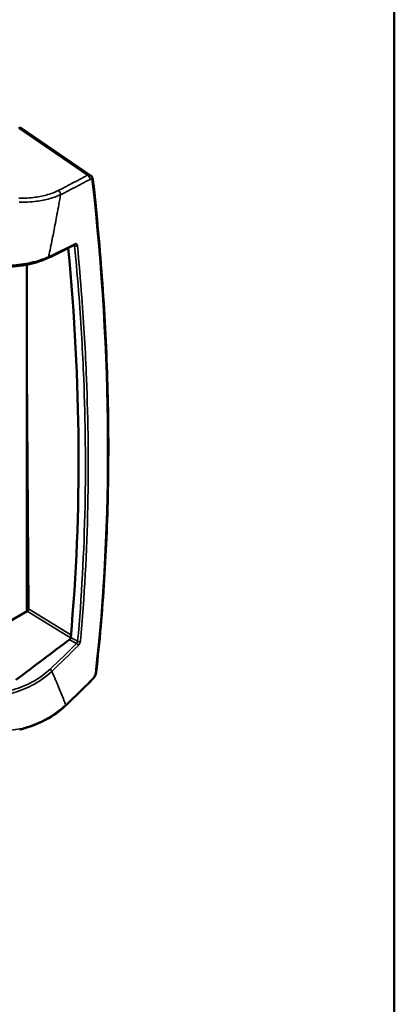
# Model space of a CAD drawing. Header units: millimetres. Extents: x 30 to 861, y 28 to 600.
# Tile 23 of 23: x 786 to 861, y 301 to 497. Entities that reach past the tile are written whole.
import ezdxf

# ---------------------------------------------------------------- set-up
doc = ezdxf.new("R2010")
doc.units = ezdxf.units.MM
doc.header["$LTSCALE"] = 3
for name, color, linetype, lineweight in [('Border (ISO)', 7, 'Continuous', 50), ('Visible (ISO)', 7, 'Continuous', 50), ('Visible Narrow (ISO)', 7, 'Continuous', 35)]:
    doc.layers.add(name, color=color, linetype=linetype, lineweight=lineweight)

# ---------------------------------------------------------------- blocks, each defined once
blk = doc.blocks.new('Borders Border')
at = {"layer": 'Border (ISO)'}
blk.add_line((287, 200), (287, 10), dxfattribs=at)

msp = doc.modelspace()

# ---------------------------------------------------------------- linework, layer by layer
at = {"layer": 'Visible (ISO)'}
for p, q in [((786.82, 475.51), (800.51, 466.14)), ((787.83, 448.62), (787.83, 448.62)), ((787.83, 379.27), (787.83, 448.36)), ((787.83, 427.3), (788.18, 379.78)), ((775.43, 372.11), (787.92, 379.32)), ((787.94, 379.33), (787.83, 379.4)), ((792.42, 366.94), (792.42, 366.94))]:
    msp.add_line(p, q, dxfattribs=at)
for centre, major_axis, ratio, start_param, end_param in [((786.04, 474.23), (0.74, 1.31), 0.581031, 6.23453, 6.888929), ((797.16, 452.61), (0.168, -0.335), 0.738431, 0, 0.004543), ((787.92, 379.63), (-0.185, -0.326), 0.582638, 0.782573, 2.352913), ((579.13, 649.24), (-1832.02, -1384.89), 0.152762, 1.568049, 1.57394), ((794.97, 360.97), (0.519, -0.542), 0.538092, 6.280525, 6.283185), ((786.29, 356.45), (0.115, -0.741), 0.158133, 6.282649, 6.282663)]:
    msp.add_ellipse(centre, major_axis=major_axis, ratio=ratio, start_param=start_param, end_param=end_param, dxfattribs=at)
for points, knots in [([(800.51, 466.14), (800.6, 466.08), (800.69, 466), (800.83, 465.81), (800.88, 465.7), (800.96, 465.48), (800.99, 465.37), (801, 465.26)], [0, 0, 0, 0, 0.0486064, 0.0486064, 0.0998301, 0.0998301, 0.1480282, 0.1480282, 0.1480282, 0.1480282]), ([(801, 465.26), (801.77, 458.29), (802.4, 451.4), (803.36, 437.76), (803.69, 431.01), (804.07, 417.7), (804.11, 411.14), (803.9, 398.2), (803.65, 391.82), (802.85, 379.29), (802.31, 373.13), (801.62, 367.08)], [1.4356244, 1.4356244, 1.4356244, 1.4356244, 1.4902912, 1.4902912, 1.5449581, 1.5449581, 1.5996249, 1.5996249, 1.6542918, 1.6542918, 1.7089586, 1.7089586, 1.7089586, 1.7089586]), ([(792.05, 449.69), (792.4, 449.86), (792.76, 450.03), (793.47, 450.37), (793.82, 450.55), (794.53, 450.89), (794.88, 451.06), (795.59, 451.41), (795.94, 451.58), (796.64, 451.93), (796.98, 452.1), (797.33, 452.28)], [0.10601048, 0.10601048, 0.10601048, 0.10601048, 0.1098688, 0.1098688, 0.11372713, 0.11372713, 0.11758546, 0.11758546, 0.12144379, 0.12144379, 0.12530212, 0.12530212, 0.12530212, 0.12530212]), ([(796.56, 374.04), (797.69, 386.41), (798.21, 399.2), (798.02, 425.14), (797.34, 438.26), (796.08, 451.65)], [-12.82333, -12.82333, -12.82333, -12.82333, -6.411665, -6.411665, -0.168479, -0.168479, -0.168479, -0.168479]), ([(792.05, 449.69), (790.94, 449.16), (789.59, 448.72), (786.61, 448.11), (784.95, 447.93), (782.4, 447.86), (781.54, 447.88), (780.68, 447.92)], [0, 0, 0, 0, 0.706882, 0.706882, 1.409069, 1.409069, 1.754353, 1.754353, 1.754353, 1.754353]), ([(796.56, 374.04), (796.56, 374.01), (796.55, 373.97), (796.54, 373.93), (796.53, 373.89), (796.51, 373.85), (796.5, 373.81), (796.48, 373.78), (796.46, 373.74), (796.43, 373.71), (796.43, 373.71), (796.43, 373.71), (796.43, 373.7), (796.42, 373.69), (796.41, 373.67), (796.4, 373.66), (796.38, 373.64), (796.37, 373.62), (796.35, 373.61)], [0, 0, 0, 0, 0.01752052, 0.01752052, 0.01752052, 0.03500871, 0.03500871, 0.03500871, 0.05118028, 0.05118028, 0.05118028, 0.05250418, 0.05250418, 0.05250418, 0.06020917, 0.06020917, 0.06020917, 0.07004144, 0.07004144, 0.07004144, 0.07004144]), ([(801.61, 367.07), (801.59, 366.9), (801.55, 366.73), (801.41, 366.41), (801.33, 366.25), (801.16, 366), (801.07, 365.88), (800.97, 365.79)], [0.0018695, 0.0018695, 0.0018695, 0.0018695, 0.0760723, 0.0760723, 0.1428271, 0.1428271, 0.2014816, 0.2014816, 0.2014816, 0.2014816]), ([(795.49, 360.43), (795.86, 360.79), (796.23, 361.14), (796.96, 361.85), (797.33, 362.21), (798.06, 362.92), (798.43, 363.28), (799.16, 363.99), (799.52, 364.35), (800.24, 365.06), (800.61, 365.42), (800.97, 365.78)], [0.11727684, 0.11727684, 0.11727684, 0.11727684, 0.12142534, 0.12142534, 0.12557383, 0.12557383, 0.12972233, 0.12972233, 0.13387083, 0.13387083, 0.13801932, 0.13801932, 0.13801932, 0.13801932]), ([(795.49, 360.43), (794.42, 359.41), (793.12, 358.47), (790.27, 356.93), (788.68, 356.29), (786.91, 355.82), (786.77, 355.78), (786.63, 355.75)], [0, 0, 0, 0, 0.68924, 0.68924, 1.36606, 1.36606, 1.424042, 1.424042, 1.424042, 1.424042])]:
    msp.add_open_spline(points, degree=3, knots=knots, dxfattribs=at)
msp.add_open_spline([(786.63, 355.75), (786.56, 355.73), (786.48, 355.72), (786.41, 355.7)], degree=3, dxfattribs=at)
at = {"layer": 'Visible Narrow (ISO)'}
for p, q in [((786.22, 475.55), (799.93, 466.17)), ((797.16, 452.19), (797.35, 452.1)), ((787.92, 379.32), (796.55, 373.97)), ((796.61, 374.56), (788.18, 379.78)), ((796.35, 373.61), (797.73, 372.84)), ((797.94, 373.28), (796.56, 374.04)), ((797.9, 373.14), (797.9, 373.14))]:
    msp.add_line(p, q, dxfattribs=at)
for centre, major_axis, ratio, start_param, end_param in [((453.14, 644.68), (-432.32, 77.53), 0.493184, 2.562586, 2.584676), ((453.05, 644.17), (433.05, -77.66), 0.493184, 5.704179, 5.726269), ((799.81, 465.53), (0.355, -0.661), 0.73847, 0.962104, 2.321197), ((800.25, 465.17), (0.745, 0.083), 0.484625, 5.601088, 6.28304), ((509.71, 600.25), (202.96, -390.04), 0.54608, 0.680578, 0.953913), ((793.96, 462.48), (-0.339, 0.669), 0.728133, 4.120981, 5.480076), ((394.99, 552), (-106.93, 415.4), 0.943813, 4.232958, 4.241537), ((394.93, 550.88), (-116.13, 410.53), 0.94855, 4.219094, 4.22249), ((441.41, 595.76), (-446.79, 39.57), 0.432226, 2.510949, 2.530241), ((797.16, 452.61), (0.168, -0.335), 0.738431, 0.004543, 0.955653), ((797.6, 452.26), (0.373, 0.036), 0.50599, 3.92763, 5.593295), ((791.89, 450.03), (0.162, -0.338), 0.728309, 0.004825, 0.968888), ((798.19, 373.44), (-0.373, 0.034), 0.631887, 0.893041, 2.558706), ((441.82, 537.6), (-444.52, -57.03), 0.69342, 2.385954, 2.405246), ((441.85, 537.31), (444.89, 57.07), 0.69342, 5.527547, 5.546839), ((797.77, 372.57), (-0.264, 0.266), 0.533863, 3.67025, 5.321667), ((792.51, 367.46), (-0.259, 0.271), 0.524429, 3.680082, 5.331499), ((395.79, 446.08), (402.94, -147.04), 0.400691, 0.361029, 0.369608), ((800.87, 367.17), (0.745, -0.085), 0.651093, 5.729912, 6.283185), ((395.77, 439.64), (403.19, -139.53), 0.405937, 0.350884, 0.35428), ((454.41, 490.7), (-429.5, -94.05), 0.632463, 2.338771, 2.359513), ((800.44, 366.31), (0.529, -0.532), 0.549533, 0, 0.497469), ((794.97, 360.97), (0.519, -0.542), 0.538092, 0, 0.507601), ((784.6, 364.74), (14.93, 2.03), 0.604061, 4.636123, 4.754746), ((786.29, 356.45), (0.115, -0.741), 0.158133, 6.282665, 6.816789), ((786.69, 356.29), (0.895, 0.32), 0.421757, 4.299762, 4.480779), ((786.45, 356.48), (0.179, -0.728), 0.031941, 6.281568, 6.810302)]:
    msp.add_ellipse(centre, major_axis=major_axis, ratio=ratio, start_param=start_param, end_param=end_param, dxfattribs=at)
for points, knots in [([(800.51, 466.14), (800.47, 466.17), (800.43, 466.19), (800.25, 466.25), (800.09, 466.24), (799.93, 466.17)], [0.7399007, 0.7399007, 0.7399007, 0.7399007, 0.8994617, 0.8994617, 1.3945143, 1.3945143, 1.3945143, 1.3945143]), ([(800.41, 465.36), (800.49, 465.4), (800.56, 465.41), (800.69, 465.37), (800.74, 465.33), (800.8, 465.22), (800.82, 465.17), (800.85, 465.09), (800.85, 465.05), (800.86, 465.01)], [0, 0, 0, 0, 0.495053, 0.495053, 0.941297, 0.941297, 1.2202, 1.2202, 1.394514, 1.394514, 1.394514, 1.394514]), ([(794.08, 463.12), (793.38, 462.77), (792.58, 462.47), (790.91, 462.01), (790.05, 461.85), (788.57, 461.68), (787.98, 461.64), (787, 461.61), (786.62, 461.6), (786.23, 461.61)], [0, 0, 0, 0, 4.54072, 4.54072, 8.633763, 8.633763, 11.191916, 11.191916, 12.790761, 12.790761, 12.790761, 12.790761]), ([(786.32, 460.83), (786.72, 460.82), (787.12, 460.82), (788.15, 460.84), (788.77, 460.88), (790.33, 461.05), (791.23, 461.21), (792.99, 461.65), (793.83, 461.96), (794.56, 462.31)], [0, 0, 0, 0, 1.598845, 1.598845, 4.156997, 4.156997, 8.250041, 8.250041, 12.790761, 12.790761, 12.790761, 12.790761]), ([(793.18, 454.9), (793.4, 456.05), (793.62, 457.2), (794.08, 459.67), (794.32, 460.99), (794.56, 462.31)], [-41.104272, -41.104272, -41.104272, -41.104272, -36.53212, -36.53212, -31.29323, -31.29323, -31.29323, -31.29323]), ([(797.29, 452.25), (797.29, 452.25), (797.3, 452.24), (797.32, 452.2), (797.34, 452.16), (797.35, 452.1)], [0.8064881, 0.8064881, 0.8064881, 0.8064881, 0.898876, 0.898876, 1.3936062, 1.3936062, 1.3936062, 1.3936062]), ([(797.35, 452.1), (797.68, 448.66), (797.97, 445.23), (798.63, 436.36), (798.94, 430.95), (799.49, 417.01), (799.58, 408.57), (799.23, 391.08), (798.74, 382.07), (797.94, 373.28)], [-128.349225, -128.349225, -128.349225, -128.349225, -112.305572, -112.305572, -86.635727, -86.635727, -45.563975, -45.563975, 0, 0, 0, 0]), ([(797.9, 452.17), (797.89, 452.27), (797.86, 452.37), (797.77, 452.49), (797.72, 452.53), (797.62, 452.56), (797.58, 452.56), (797.52, 452.54), (797.49, 452.53), (797.46, 452.52)], [0, 0, 0, 0, 0.49473, 0.49473, 0.940684, 0.940684, 1.219405, 1.219405, 1.393606, 1.393606, 1.393606, 1.393606]), ([(798.49, 373.28), (799.29, 382.08), (799.79, 391.1), (800.13, 408.61), (800.05, 417.05), (799.5, 431), (799.19, 436.41), (798.52, 445.29), (798.23, 448.72), (797.9, 452.17)], [-128.349225, -128.349225, -128.349225, -128.349225, -82.78525, -82.78525, -41.713498, -41.713498, -16.043653, -16.043653, 0, 0, 0, 0]), ([(792.18, 449.93), (791.17, 449.46), (789.96, 449.07), (787.38, 448.51), (786.05, 448.33), (783.76, 448.18), (782.84, 448.17), (781.35, 448.2), (780.77, 448.22), (780.2, 448.27)], [0, 0, 0, 0, 6.394693, 6.394693, 12.158924, 12.158924, 15.761568, 15.761568, 18.013221, 18.013221, 18.013221, 18.013221]), ([(797.94, 373.28), (797.93, 373.23), (797.92, 373.17), (797.88, 373.07), (797.85, 373.02), (797.8, 372.94), (797.79, 372.91), (797.76, 372.87), (797.74, 372.85), (797.73, 372.84)], [0, 0, 0, 0, 0.49473, 0.49473, 0.940684, 0.940684, 1.219405, 1.219405, 1.393606, 1.393606, 1.393606, 1.393606]), ([(798.07, 372.41), (798.09, 372.44), (798.12, 372.47), (798.19, 372.55), (798.23, 372.6), (798.32, 372.76), (798.37, 372.86), (798.46, 373.07), (798.48, 373.18), (798.49, 373.28)], [0, 0, 0, 0, 0.174201, 0.174201, 0.452922, 0.452922, 0.898876, 0.898876, 1.393606, 1.393606, 1.393606, 1.393606]), ([(780.84, 362.26), (781.42, 362.31), (782, 362.37), (783.49, 362.61), (784.4, 362.81), (786.69, 363.49), (788.02, 364.04), (790.59, 365.45), (791.79, 366.33), (792.8, 367.3)], [0, 0, 0, 0, 2.251646, 2.251646, 5.85428, 5.85428, 11.618495, 11.618495, 18.01317, 18.01317, 18.01317, 18.01317]), ([(792.47, 367.73), (791.49, 366.79), (790.31, 365.93), (787.8, 364.57), (786.5, 364.04), (784.27, 363.39), (783.38, 363.19), (782.23, 363.01), (781.97, 362.97), (781.72, 362.95)], [0, 0, 0, 0, 6.394675, 6.394675, 12.15889, 12.15889, 15.761524, 15.761524, 16.778702, 16.778702, 16.778702, 16.778702]), ([(801.48, 366.84), (801.46, 366.75), (801.44, 366.64), (801.35, 366.42), (801.3, 366.32), (801.2, 366.17), (801.16, 366.12), (801.09, 366.04), (801.07, 366.01), (801.04, 365.98)], [0, 0, 0, 0, 0.495092, 0.495092, 0.941371, 0.941371, 1.220296, 1.220296, 1.394624, 1.394624, 1.394624, 1.394624]), ([(795.56, 360.64), (795.45, 360.93), (795.34, 361.22), (794.9, 362.34), (794.57, 363.16), (794.1, 364.28), (793.98, 364.57), (793.86, 364.87)], [-32.024695, -32.024695, -32.024695, -32.024695, -29.614023, -29.614023, -22.839686, -22.839686, -20.452718, -20.452718, -20.452718, -20.452718]), ([(795.56, 360.64), (794.79, 359.88), (793.88, 359.16), (791.97, 357.94), (790.99, 357.42), (789.29, 356.69), (788.61, 356.44), (787.49, 356.08), (787.05, 355.96), (786.61, 355.85)], [0, 0, 0, 0, 4.878167, 4.878167, 9.275388, 9.275388, 12.023651, 12.023651, 13.741315, 13.741315, 13.741315, 13.741315])]:
    msp.add_open_spline(points, degree=3, knots=knots, dxfattribs=at)

# ---------------------------------------------------------------- block references
at = {"xscale": 3, "yscale": 3, "zscale": 3}
msp.add_blockref('Borders Border', (0, 0), dxfattribs=at)

doc.saveas('drawing.dxf')
